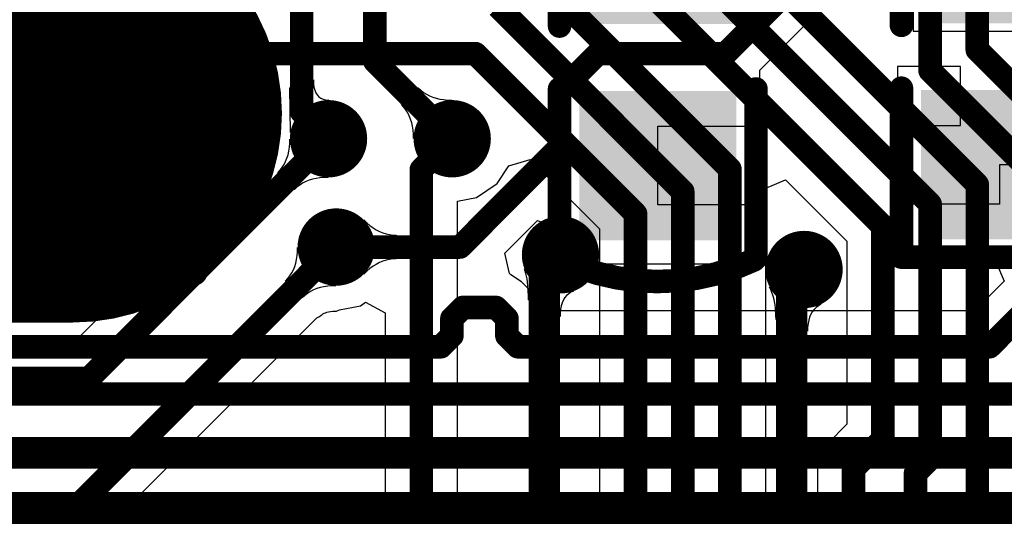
# Model space of a CAD drawing. Header units: millimetres. Extents: x 6.03 to 8.53, y 10.22 to 11.81.
# Tile 11 of 58: x 7.14 to 7.39, y 10.47 to 10.6. Entities that reach past the tile are written whole.
import ezdxf

# ---------------------------------------------------------------- set-up
doc = ezdxf.new("R2010")
doc.units = ezdxf.units.MM
doc.header["$MEASUREMENT"] = 0
for name, color, linetype in [('BottomLayer', 5, 'Continuous'), ('MultiLayer', 9, 'Continuous'), ('TopLayer', 1, 'Continuous'), ('TopOverlay', 2, 'Continuous'), ('TopPaste', 8, 'Continuous'), ('TopSolder', 216, 'Continuous')]:
    doc.layers.add(name, color=color, linetype=linetype)

# ---------------------------------------------------------------- blocks, each defined once
blk = doc.blocks.new('C0603_7')
at = {"layer": 'TopLayer'}
for points in [[(-0.0125, 0.016), (-0.0425, 0.016), (-0.0125, -0.016), (-0.0425, -0.016)], [(0.0425, 0.016), (0.0125, 0.016), (0.0425, -0.016), (0.0125, -0.016)]]:
    blk.add_solid(points, dxfattribs=at)
at = {"layer": 'TopOverlay', "const_width": 0.006}
for points in [[(-0.05154, -0.02444, -0.22601), (-0.05133, 0.02486)], [(0.05154, 0.02444, -0.227259), (0.05134, -0.02486)]]:
    blk.add_lwpolyline(points, format="xyb", dxfattribs=at)
at = {"layer": 'TopOverlay', "const_width": 0.003}
for points in [[(-0.05284, 0.02486, 1), (-0.04983, 0.02486, 1)], [(-0.0525, 0.025, 1), (-0.0495, 0.025, 1)], [(-0.0095, 0.025, 1), (-0.0065, 0.025, 1)], [(0.0065, 0.025, 1), (0.0095, 0.025, 1)], [(0.0495, 0.025, 1), (0.0525, 0.025, 1)], [(0.05004, 0.02444, 1), (0.05304, 0.02444, 1)], [(-0.05304, -0.02444, 1), (-0.05004, -0.02444, 1)], [(-0.0525, -0.025, 1), (-0.0495, -0.025, 1)], [(-0.0095, -0.025, 1), (-0.0065, -0.025, 1)], [(0.0065, -0.025, 1), (0.0095, -0.025, 1)], [(0.0495, -0.025, 1), (0.0525, -0.025, 1)], [(0.04984, -0.02486, 1), (0.05284, -0.02486, 1)]]:
    blk.add_lwpolyline(points, format="xyb", close=True, dxfattribs=at)
at = {"layer": 'TopOverlay', "const_width": 0.006}
for points in [[(-0.008, 0.025), (-0.051, 0.025)], [(0.051, 0.025), (0.008, 0.025)], [(-0.008, -0.025), (-0.051, -0.025)], [(0.051, -0.025), (0.008, -0.025)]]:
    blk.add_lwpolyline(points, dxfattribs=at)
at = {"layer": 'TopPaste'}
for points in [[(-0.0125, 0.016), (-0.0425, 0.016), (-0.0125, -0.016), (-0.0425, -0.016)], [(0.0425, 0.016), (0.0125, 0.016), (0.0425, -0.016), (0.0125, -0.016)]]:
    blk.add_solid(points, dxfattribs=at)
at = {"layer": 'TopSolder'}
for points in [[(-0.0085, 0.02), (-0.0465, 0.02), (-0.0085, -0.02), (-0.0465, -0.02)], [(0.0465, 0.02), (0.0085, 0.02), (0.0465, -0.02), (0.0085, -0.02)]]:
    blk.add_solid(points, dxfattribs=at)
blk = doc.blocks.new('SOT_223_10')
at = {"layer": 'TopLayer', "const_width": 0.09842}
blk.add_lwpolyline([(-0.02943, 0.2215), (0.02963, 0.2215)], dxfattribs=at)
at = {"layer": 'TopLayer', "const_width": 0.04921}
for points in [[(-0.05403, 0.2215, 1), (-0.00482, 0.2215, 1)], [(0.00502, 0.2215, 1), (0.05423, 0.2215, 1)]]:
    blk.add_lwpolyline(points, format="xyb", close=True, dxfattribs=at)
at = {"layer": 'TopOverlay', "const_width": 0.00787}
for points in [[(0.0601, 0.2615), (-0.0599, 0.2615)], [(-0.0599, 0.2615), (-0.0599, 0.1815)]]:
    blk.add_lwpolyline(points, dxfattribs=at)
at = {"layer": 'TopOverlay', "const_width": 0.00394}
blk.add_lwpolyline([(-0.06187, 0.2615, 1), (-0.05793, 0.2615, 1)], format="xyb", close=True, dxfattribs=at)
blk.add_lwpolyline([(-0.06187, 0.2615, 1), (-0.05793, 0.2615, 1)], format="xyb", close=True, dxfattribs=at)
at = {"layer": 'TopPaste', "const_width": 0.09842}
blk.add_lwpolyline([(-0.02943, 0.2215), (0.02963, 0.2215)], dxfattribs=at)
at = {"layer": 'TopPaste', "const_width": 0.04921}
for points in [[(-0.05403, 0.2215, 1), (-0.00482, 0.2215, 1)], [(0.00502, 0.2215, 1), (0.05423, 0.2215, 1)]]:
    blk.add_lwpolyline(points, format="xyb", close=True, dxfattribs=at)
at = {"layer": 'TopSolder', "const_width": 0.10643}
blk.add_lwpolyline([(-0.02943, 0.2215), (0.02963, 0.2215)], dxfattribs=at)
at = {"layer": 'TopSolder', "const_width": 0.05321}
for points in [[(-0.05603, 0.2215, 1), (-0.00282, 0.2215, 1)], [(0.00302, 0.2215, 1), (0.05623, 0.2215, 1)]]:
    blk.add_lwpolyline(points, format="xyb", close=True, dxfattribs=at)
blk = doc.blocks.new('0603_25')
at = {"layer": 'TopLayer'}
for points in [[(-0.0425, -0.016), (-0.0125, -0.016), (-0.0425, 0.016), (-0.0125, 0.016)], [(0.0125, -0.016), (0.0425, -0.016), (0.0125, 0.016), (0.0425, 0.016)]]:
    blk.add_solid(points, dxfattribs=at)
at = {"layer": 'TopOverlay', "const_width": 0.006}
for points in [[(-0.051, -0.025), (-0.051, 0.025)], [(-0.008, 0.025), (-0.051, 0.025)], [(0.051, 0.025), (0.008, 0.025)], [(0.051, -0.025), (0.051, 0.025)], [(-0.008, -0.025), (-0.051, -0.025)], [(0.051, -0.025), (0.008, -0.025)]]:
    blk.add_lwpolyline(points, dxfattribs=at)
at = {"layer": 'TopOverlay', "const_width": 0.003}
for points in [[(-0.0525, 0.025, 1), (-0.0495, 0.025, 1)], [(-0.0525, 0.025, 1), (-0.0495, 0.025, 1)], [(-0.0095, 0.025, 1), (-0.0065, 0.025, 1)], [(0.0065, 0.025, 1), (0.0095, 0.025, 1)], [(0.0495, 0.025, 1), (0.0525, 0.025, 1)], [(0.0495, 0.025, 1), (0.0525, 0.025, 1)], [(-0.0525, -0.025, 1), (-0.0495, -0.025, 1)], [(-0.0525, -0.025, 1), (-0.0495, -0.025, 1)], [(-0.0095, -0.025, 1), (-0.0065, -0.025, 1)], [(0.0065, -0.025, 1), (0.0095, -0.025, 1)], [(0.0495, -0.025, 1), (0.0525, -0.025, 1)], [(0.0495, -0.025, 1), (0.0525, -0.025, 1)]]:
    blk.add_lwpolyline(points, format="xyb", close=True, dxfattribs=at)
at = {"layer": 'TopPaste'}
for points in [[(-0.0425, -0.016), (-0.0125, -0.016), (-0.0425, 0.016), (-0.0125, 0.016)], [(0.0125, -0.016), (0.0425, -0.016), (0.0125, 0.016), (0.0425, 0.016)]]:
    blk.add_solid(points, dxfattribs=at)
at = {"layer": 'TopSolder'}
for points in [[(-0.0465, -0.02), (-0.0085, -0.02), (-0.0465, 0.02), (-0.0085, 0.02)], [(0.0085, -0.02), (0.0465, -0.02), (0.0085, 0.02), (0.0465, 0.02)]]:
    blk.add_solid(points, dxfattribs=at)

msp = doc.modelspace()

# ---------------------------------------------------------------- linework, layer by layer
at = {"layer": 'BottomLayer'}
for p, q in [((7.02362, 10.74757), (7.19107, 10.58013)), ((7.19107, 10.58013), (7.19404, 10.57814)), ((7.19404, 10.57814), (7.19756, 10.57744)), ((7.19756, 10.57744), (7.19784, 10.57744)), ((7.19784, 10.57744), (7.20051, 10.57244)), ((7.19964, 10.57114), (7.19858, 10.56578)), ((7.20051, 10.57244), (7.19964, 10.57114)), ((7.19817, 10.56354), (7.19809, 10.56302)), ((7.19822, 10.56413), (7.19817, 10.56354)), ((7.19823, 10.56499), (7.19822, 10.56413)), ((7.19858, 10.56578), (7.19823, 10.56499)), ((7.20462, 10.56278), (7.2047, 10.5638)), ((7.2047, 10.5638), (7.20473, 10.56486)), ((7.20473, 10.56486), (7.21447, 10.55512)), ((7.19725, 10.5611), (7.19685, 10.56066)), ((7.19743, 10.56133), (7.19725, 10.5611)), ((7.19759, 10.56159), (7.19743, 10.56133)), ((7.19773, 10.56187), (7.19759, 10.56159)), ((7.19787, 10.56219), (7.19773, 10.56187)), ((7.19798, 10.56257), (7.19787, 10.56219)), ((7.19809, 10.56302), (7.19798, 10.56257)), ((7.20426, 10.56087), (7.20447, 10.5618)), ((7.20447, 10.5618), (7.20462, 10.56278)), ((7.1966, 10.55997), (7.14974, 10.51311)), ((7.19685, 10.56066), (7.1966, 10.55997)), ((7.20324, 10.55837), (7.20364, 10.55916)), ((7.20364, 10.55916), (7.20398, 10.55999)), ((7.20398, 10.55999), (7.20426, 10.56087)), ((7.26049, 10.55804), (7.26588, 10.55972)), ((7.26588, 10.55972), (7.28357, 10.54203)), ((7.20164, 10.55628), (7.20224, 10.55693)), ((7.20588, 10.55204), (7.20164, 10.55628)), ((7.20224, 10.55693), (7.20277, 10.55763)), ((7.20277, 10.55763), (7.20324, 10.55837)), ((7.25748, 10.55354), (7.26049, 10.55804)), ((7.20797, 10.55363), (7.20723, 10.55316)), ((7.20876, 10.55404), (7.20797, 10.55363)), ((7.2096, 10.55438), (7.20876, 10.55404)), ((7.21048, 10.55465), (7.2096, 10.55438)), ((7.21141, 10.55486), (7.21048, 10.55465)), ((7.21238, 10.55501), (7.21141, 10.55486)), ((7.2134, 10.5551), (7.21238, 10.55501)), ((7.21447, 10.55512), (7.2134, 10.5551)), ((7.25224, 10.55004), (7.25748, 10.55354)), ((7.32593, 10.55241), (7.33093, 10.55448)), ((7.33093, 10.55448), (7.34653, 10.53887)), ((7.20653, 10.55263), (7.20588, 10.55204)), ((7.20723, 10.55316), (7.20653, 10.55263)), ((7.32593, 10.43486), (7.32593, 10.55241)), ((7.24737, 10.54907), (7.25224, 10.55004)), ((7.24737, 10.46425), (7.24737, 10.54907)), ((7.28357, 10.54203), (7.28357, 10.46059)), ((7.34653, 10.53887), (7.34653, 10.49229)), ((7.20659, 10.53522), (7.20667, 10.53624)), ((7.20667, 10.53624), (7.20669, 10.5373)), ((7.20669, 10.5373), (7.21644, 10.52756)), ((7.20623, 10.53332), (7.20644, 10.53424)), ((7.20644, 10.53424), (7.20659, 10.53522)), ((7.20521, 10.53081), (7.20561, 10.5316)), ((7.20561, 10.5316), (7.20595, 10.53243)), ((7.20595, 10.53243), (7.20623, 10.53332)), ((7.26466, 10.53128), (7.26446, 10.53183)), ((7.26446, 10.53183), (7.27694, 10.52617)), ((7.26484, 10.53067), (7.26466, 10.53128)), ((7.20361, 10.52872), (7.20421, 10.52937)), ((7.20785, 10.52448), (7.20361, 10.52872)), ((7.20421, 10.52937), (7.20474, 10.53007)), ((7.20474, 10.53007), (7.20521, 10.53081)), ((7.26513, 10.5293), (7.26484, 10.53067)), ((7.26525, 10.52853), (7.26513, 10.5293)), ((7.2655, 10.52498), (7.26525, 10.52853)), ((7.20994, 10.52607), (7.2092, 10.5256)), ((7.21073, 10.52648), (7.20994, 10.52607)), ((7.21157, 10.52682), (7.21073, 10.52648)), ((7.21245, 10.52709), (7.21157, 10.52682)), ((7.21338, 10.52731), (7.21245, 10.52709)), ((7.21435, 10.52745), (7.21338, 10.52731)), ((7.21537, 10.52754), (7.21435, 10.52745)), ((7.21644, 10.52756), (7.21537, 10.52754)), ((7.27629, 10.52588), (7.27571, 10.52551)), ((7.27694, 10.52617), (7.27629, 10.52588)), ((7.32717, 10.52656), (7.32686, 10.52722)), ((7.32686, 10.52722), (7.33993, 10.52284)), ((7.32745, 10.52586), (7.32717, 10.52656)), ((7.3277, 10.52513), (7.32745, 10.52586)), ((7.2085, 10.52507), (7.20785, 10.52448)), ((7.2092, 10.5256), (7.2085, 10.52507)), ((7.22272, 10.52248), (7.22401, 10.52334)), ((7.22401, 10.52334), (7.22901, 10.52067)), ((7.26551, 10.52396), (7.2655, 10.52498)), ((7.27351, 10.51969), (7.26551, 10.52396)), ((7.27437, 10.52393), (7.27406, 10.52324)), ((7.27474, 10.52454), (7.27437, 10.52393)), ((7.27519, 10.52507), (7.27474, 10.52454)), ((7.27571, 10.52551), (7.27519, 10.52507)), ((7.32791, 10.52437), (7.3277, 10.52513)), ((7.32824, 10.52272), (7.32791, 10.52437)), ((7.21377, 10.5207), (7.21415, 10.52082)), ((7.21415, 10.52082), (7.21459, 10.52092)), ((7.21459, 10.52092), (7.21511, 10.521)), ((7.21511, 10.521), (7.2157, 10.52105)), ((7.2157, 10.52105), (7.21657, 10.52107)), ((7.21657, 10.52107), (7.21735, 10.52141)), ((7.21735, 10.52141), (7.22272, 10.52248)), ((7.27364, 10.52163), (7.27354, 10.5207)), ((7.27382, 10.52247), (7.27364, 10.52163)), ((7.27406, 10.52324), (7.27382, 10.52247)), ((7.32835, 10.52185), (7.32824, 10.52272)), ((7.32848, 10.51999), (7.32835, 10.52185)), ((7.33773, 10.52094), (7.33736, 10.52029)), ((7.33818, 10.52152), (7.33773, 10.52094)), ((7.33869, 10.52203), (7.33818, 10.52152)), ((7.33927, 10.52247), (7.33869, 10.52203)), ((7.33993, 10.52284), (7.33927, 10.52247)), ((7.13695, 10.44484), (7.21155, 10.51943)), ((7.21155, 10.51943), (7.21224, 10.51969)), ((7.21224, 10.51969), (7.21267, 10.52009)), ((7.21267, 10.52009), (7.21291, 10.52026)), ((7.21291, 10.52026), (7.21316, 10.52042)), ((7.21316, 10.52042), (7.21344, 10.52057)), ((7.21344, 10.52057), (7.21377, 10.5207)), ((7.22901, 10.52067), (7.22901, 10.46045)), ((7.27354, 10.5207), (7.27351, 10.51969)), ((7.3285, 10.519), (7.32848, 10.51999)), ((7.3365, 10.51598), (7.3285, 10.519)), ((7.33681, 10.51878), (7.33664, 10.51792)), ((7.33705, 10.51957), (7.33681, 10.51878)), ((7.33736, 10.52029), (7.33705, 10.51957)), ((7.33653, 10.51699), (7.3365, 10.51598)), ((7.33664, 10.51792), (7.33653, 10.51699)), ((7.14974, 10.51311), (7.03346, 10.51311)), ((7.34653, 10.49229), (7.34176, 10.48752)), ((7.34176, 10.48752), (7.33977, 10.48454)), ((7.33977, 10.48454), (7.33907, 10.48103)), ((7.33907, 10.48103), (7.33907, 10.43486))]:
    msp.add_line(p, q, dxfattribs=at)
for points, const_width in [([(6.95189, 10.83228), (7.19756, 10.58661)], 0.006), ([(7.36773, 10.58227), (7.36773, 10.72403)], 0.006), ([(7.37973, 10.58759), (7.37973, 10.71635)], 0.006), ([(7.28304, 10.64998), (7.37974, 10.55329)], 0.006), ([(7.27807, 10.63798), (7.36774, 10.54832)], 0.006), ([(7.2724, 10.62598), (7.35571, 10.54268)], 0.006), ([(7.26181, 10.61221), (7.31675, 10.55727)], 0.006), ([(7.25769, 10.59861), (7.30475, 10.55155)], 0.006), ([(7.19756, 10.58661), (7.25197, 10.58661)], 0.006), ([(7.25197, 10.58661), (7.29275, 10.54583)], 0.006), ([(7.37973, 10.58759), (7.42699, 10.54034)], 0.006), ([(7.36773, 10.58227), (7.39549, 10.55451)], 0.006), ([(7.15354, 10.50394), (7.21457, 10.56496)], 0.006), ([(7.23819, 10.55709), (7.24606, 10.56496)], 0.006), ([(7.23819, 10.46045), (7.23819, 10.55709)], 0.006), ([(7.31675, 10.39533), (7.31675, 10.55727)], 0.006), ([(7.37974, 10.39533), (7.37974, 10.55329)], 0.006), ([(7.30475, 10.45182), (7.30475, 10.55155)], 0.006), ([(7.36774, 10.48356), (7.36774, 10.54832)], 0.006), ([(7.29275, 10.45679), (7.29275, 10.54583)], 0.006), ([(7.35571, 10.48849), (7.35571, 10.54268)], 0.006), ([(7.12778, 10.44864), (7.21654, 10.5374)], 0.006), ([(7.26951, 10.53132), (7.27362, 10.53543)], 0.008), ([(7.26951, 10.39533), (7.26951, 10.53132)], 0.008), ([(7.3325, 10.52856), (7.33563, 10.53169)], 0.008), ([(7.3325, 10.39533), (7.3325, 10.52856)], 0.008), ([(7.03346, 10.50394), (7.15354, 10.50394)], 0.006), ([(7.34825, 10.48103), (7.35571, 10.48849)], 0.006), ([(7.364, 10.47981), (7.36774, 10.48356)], 0.006), ([(7.34825, 10.39533), (7.34825, 10.48103)], 0.006), ([(7.364, 10.39533), (7.364, 10.47981)], 0.006)]:
    msp.add_lwpolyline(points, dxfattribs=dict(at, const_width=const_width))
for points, const_width in [([(7.19606, 10.58661, 1), (7.19906, 10.58661, 1)], 0.003), ([(7.19606, 10.58661, 1), (7.19906, 10.58661, 1)], 0.003), ([(7.25047, 10.58661, 1), (7.25347, 10.58661, 1)], 0.003), ([(7.25047, 10.58661, 1), (7.25347, 10.58661, 1)], 0.003), ([(7.37823, 10.58759, 1), (7.38123, 10.58759, 1)], 0.003), ([(7.37823, 10.58759, 1), (7.38123, 10.58759, 1)], 0.003), ([(7.36623, 10.58227, 1), (7.36923, 10.58227, 1)], 0.003), ([(7.36623, 10.58227, 1), (7.36923, 10.58227, 1)], 0.003), ([(7.20965, 10.56496, 1), (7.21949, 10.56496, 1)], 0.00984), ([(7.24114, 10.56496, 1), (7.25098, 10.56496, 1)], 0.00984), ([(7.21307, 10.56496, 1), (7.21607, 10.56496, 1)], 0.003), ([(7.24456, 10.56496, 1), (7.24756, 10.56496, 1)], 0.003), ([(7.23669, 10.55709, 1), (7.23969, 10.55709, 1)], 0.003), ([(7.23669, 10.55709, 1), (7.23969, 10.55709, 1)], 0.003), ([(7.31525, 10.55727, 1), (7.31825, 10.55727, 1)], 0.003), ([(7.31525, 10.55727, 1), (7.31825, 10.55727, 1)], 0.003), ([(7.37824, 10.55329, 1), (7.38124, 10.55329, 1)], 0.003), ([(7.37824, 10.55329, 1), (7.38124, 10.55329, 1)], 0.003), ([(7.30325, 10.55155, 1), (7.30625, 10.55155, 1)], 0.003), ([(7.30325, 10.55155, 1), (7.30625, 10.55155, 1)], 0.003), ([(7.36624, 10.54832, 1), (7.36924, 10.54832, 1)], 0.003), ([(7.36624, 10.54832, 1), (7.36924, 10.54832, 1)], 0.003), ([(7.29125, 10.54583, 1), (7.29425, 10.54583, 1)], 0.003), ([(7.29125, 10.54583, 1), (7.29425, 10.54583, 1)], 0.003), ([(7.21161, 10.5374, 1), (7.22146, 10.5374, 1)], 0.00984), ([(7.2687, 10.53543, 1), (7.27854, 10.53543, 1)], 0.00984), ([(7.35421, 10.54268, 1), (7.35721, 10.54268, 1)], 0.003), ([(7.35421, 10.54268, 1), (7.35721, 10.54268, 1)], 0.003), ([(7.33071, 10.53169, 1), (7.34055, 10.53169, 1)], 0.00984), ([(7.21504, 10.5374, 1), (7.21804, 10.5374, 1)], 0.003), ([(7.27162, 10.53543, 1), (7.27562, 10.53543, 1)], 0.004), ([(7.26751, 10.53132, 1), (7.27151, 10.53132, 1)], 0.004), ([(7.26751, 10.53132, 1), (7.27151, 10.53132, 1)], 0.004), ([(7.33363, 10.53169, 1), (7.33763, 10.53169, 1)], 0.004), ([(7.3305, 10.52856, 1), (7.3345, 10.52856, 1)], 0.004), ([(7.3305, 10.52856, 1), (7.3345, 10.52856, 1)], 0.004), ([(7.15204, 10.50394, 1), (7.15504, 10.50394, 1)], 0.003), ([(7.15204, 10.50394, 1), (7.15504, 10.50394, 1)], 0.003), ([(7.35421, 10.48849, 1), (7.35721, 10.48849, 1)], 0.003), ([(7.35421, 10.48849, 1), (7.35721, 10.48849, 1)], 0.003), ([(7.36624, 10.48356, 1), (7.36924, 10.48356, 1)], 0.003), ([(7.36624, 10.48356, 1), (7.36924, 10.48356, 1)], 0.003), ([(7.34675, 10.48103, 1), (7.34975, 10.48103, 1)], 0.003), ([(7.34675, 10.48103, 1), (7.34975, 10.48103, 1)], 0.003), ([(7.3625, 10.47981, 1), (7.3655, 10.47981, 1)], 0.003), ([(7.3625, 10.47981, 1), (7.3655, 10.47981, 1)], 0.003)]:
    msp.add_lwpolyline(points, format="xyb", close=True, dxfattribs=dict(at, const_width=const_width))
at = {"layer": 'MultiLayer', "const_width": 0.00984}
for points in [[(7.20965, 10.56496, 1), (7.21949, 10.56496, 1)], [(7.24114, 10.56496, 1), (7.25098, 10.56496, 1)], [(7.21161, 10.5374, 1), (7.22146, 10.5374, 1)], [(7.2687, 10.53543, 1), (7.27854, 10.53543, 1)], [(7.33071, 10.53169, 1), (7.34055, 10.53169, 1)]]:
    msp.add_lwpolyline(points, format="xyb", close=True, dxfattribs=at)
at = {"layer": 'TopLayer'}
for p, q in [((7.36343, 10.59877), (7.36343, 10.59233)), ((7.33607, 10.59411), (7.33806, 10.59709)), ((7.32439, 10.58242), (7.33607, 10.59411)), ((7.36343, 10.59233), (7.40743, 10.59233)), ((7.32439, 10.56813), (7.32439, 10.58242)), ((7.37543, 10.58333), (7.35943, 10.58333)), ((7.35943, 10.58333), (7.35943, 10.56833)), ((7.37543, 10.56833), (7.37543, 10.58333)), ((7.20472, 10.57794), (7.21072, 10.57993)), ((7.21072, 10.57993), (7.21076, 10.57896)), ((7.21076, 10.57896), (7.21087, 10.57809)), ((7.20485, 10.56655), (7.20472, 10.57794)), ((7.21087, 10.57809), (7.21107, 10.57732)), ((7.21107, 10.57732), (7.21134, 10.57666)), ((7.21134, 10.57666), (7.2117, 10.5761)), ((7.2117, 10.5761), (7.21212, 10.57563)), ((7.23314, 10.57364), (7.23738, 10.57789)), ((7.23738, 10.57789), (7.23803, 10.57729)), ((7.23803, 10.57729), (7.23873, 10.57676)), ((7.23873, 10.57676), (7.23947, 10.57629)), ((7.23947, 10.57629), (7.24026, 10.57589)), ((7.21462, 10.5748), (7.20485, 10.56655)), ((7.21212, 10.57563), (7.21263, 10.57527)), ((7.21263, 10.57527), (7.21322, 10.57502)), ((7.21322, 10.57502), (7.21388, 10.57486)), ((7.21388, 10.57486), (7.21462, 10.5748)), ((7.23373, 10.57299), (7.23314, 10.57364)), ((7.24596, 10.5748), (7.23622, 10.56506)), ((7.24026, 10.57589), (7.2411, 10.57555)), ((7.2411, 10.57555), (7.24198, 10.57527)), ((7.24198, 10.57527), (7.2429, 10.57506)), ((7.2429, 10.57506), (7.24388, 10.57491)), ((7.24388, 10.57491), (7.2449, 10.57482)), ((7.2449, 10.57482), (7.24596, 10.5748)), ((7.23427, 10.5723), (7.23373, 10.57299)), ((7.23473, 10.57155), (7.23427, 10.5723)), ((7.23514, 10.57076), (7.23473, 10.57155)), ((7.23548, 10.56993), (7.23514, 10.57076)), ((7.23575, 10.56905), (7.23548, 10.56993)), ((7.23597, 10.56812), (7.23575, 10.56905)), ((7.23612, 10.56715), (7.23597, 10.56812)), ((7.2362, 10.56613), (7.23612, 10.56715)), ((7.23622, 10.56506), (7.2362, 10.56613)), ((7.29839, 10.54813), (7.29839, 10.56813)), ((7.29839, 10.56813), (7.32439, 10.56813)), ((7.35943, 10.56833), (7.37543, 10.56833)), ((7.39543, 10.55833), (7.38543, 10.55833)), ((7.38543, 10.55833), (7.38543, 10.54833)), ((7.32439, 10.54813), (7.29839, 10.54813)), ((7.32439, 10.53313), (7.32439, 10.54813)), ((7.38543, 10.54833), (7.35943, 10.54833)), ((7.35943, 10.54833), (7.35943, 10.53333)), ((7.22356, 10.53051), (7.22356, 10.54429)), ((7.22356, 10.54429), (7.22433, 10.54355)), ((7.22433, 10.54355), (7.22511, 10.54289)), ((7.25946, 10.53585), (7.26777, 10.54416)), ((7.26777, 10.54416), (7.27239, 10.54225)), ((7.22511, 10.54289), (7.22591, 10.54231)), ((7.22591, 10.54231), (7.22671, 10.5418)), ((7.22671, 10.5418), (7.22753, 10.54137)), ((7.22753, 10.54137), (7.22837, 10.54102)), ((7.22837, 10.54102), (7.22921, 10.54075)), ((7.27239, 10.54225), (7.27239, 10.53313)), ((7.22921, 10.54075), (7.23007, 10.54056)), ((7.23007, 10.54056), (7.23093, 10.54044)), ((7.23093, 10.54044), (7.23182, 10.5404)), ((7.23182, 10.5404), (7.23182, 10.5344)), ((7.22753, 10.53343), (7.22671, 10.533)), ((7.22837, 10.53378), (7.22753, 10.53343)), ((7.22921, 10.53405), (7.22837, 10.53378)), ((7.23007, 10.53425), (7.22921, 10.53405)), ((7.23093, 10.53436), (7.23007, 10.53425)), ((7.23182, 10.5344), (7.23093, 10.53436)), ((7.26065, 10.53068), (7.25946, 10.53585)), ((7.22433, 10.53125), (7.22356, 10.53051)), ((7.22511, 10.53191), (7.22433, 10.53125)), ((7.22591, 10.5325), (7.22511, 10.53191)), ((7.22671, 10.533), (7.22591, 10.5325)), ((7.27239, 10.53313), (7.32439, 10.53313)), ((7.35943, 10.53333), (7.38465, 10.53333)), ((7.38465, 10.53333), (7.38656, 10.52871)), ((7.26099, 10.53031), (7.26065, 10.53068)), ((7.26367, 10.52852), (7.26099, 10.53031)), ((7.26647, 10.52572), (7.26367, 10.52852)), ((7.38656, 10.52871), (7.37907, 10.52121)), ((7.26846, 10.52274), (7.26647, 10.52572)), ((7.26876, 10.52121), (7.26846, 10.52274)), ((7.37907, 10.52121), (7.26876, 10.52121))]:
    msp.add_line(p, q, dxfattribs=at)
for points, const_width in [([(7.22638, 10.58465), (7.22638, 10.66929)], 0.006), ([(7.3156, 10.58661), (7.32958, 10.6006)], 0.006), ([(7.20772, 10.57181), (7.20772, 10.59993)], 0.006), ([(7.27339, 10.57686), (7.28314, 10.58661)], 0.006), ([(7.28314, 10.58661), (7.3156, 10.58661)], 0.006), ([(7.22638, 10.58465), (7.24606, 10.56496)], 0.006), ([(7.27339, 10.56276), (7.27339, 10.57686)], 0.006), ([(7.20772, 10.57181), (7.21457, 10.56496)], 0.006), ([(7.24803, 10.5374), (7.27339, 10.56276)], 0.006), ([(7.38287, 10.51203), (7.41043, 10.5396)], 0.006), ([(7.21654, 10.5374), (7.24803, 10.5374)], 0.006), ([(7.24598, 10.51923), (7.24878, 10.52203)], 0.006), ([(7.24878, 10.52203), (7.25718, 10.52203)], 0.006), ([(7.25718, 10.52203), (7.25998, 10.51923)], 0.006), ([(7.24598, 10.51483), (7.24598, 10.51923)], 0.006), ([(7.25998, 10.51483), (7.25998, 10.51923)], 0.006), ([(7.24318, 10.51203), (7.24598, 10.51483)], 0.006), ([(7.25998, 10.51483), (7.26278, 10.51203)], 0.006), ([(7.06277, 10.51203), (7.21098, 10.51203)], 0.006), ([(7.21098, 10.51203), (7.21798, 10.51203)], 0.006), ([(7.21798, 10.51203), (7.23198, 10.51203)], 0.006), ([(7.23198, 10.51203), (7.24318, 10.51203)], 0.006), ([(7.26278, 10.51203), (7.27797, 10.51203)], 0.006), ([(7.27797, 10.51203), (7.38287, 10.51203)], 0.006), ([(7.055, 10.5), (7.39063, 10.5)], 0.006), ([(7.04409, 10.48503), (7.64566, 10.48503)], 0.008), ([(7.07527, 10.46503), (7.65881, 10.46503)], 0.02)]:
    msp.add_lwpolyline(points, dxfattribs=dict(at, const_width=const_width))
for points, const_width in [([(7.28164, 10.58661, 1), (7.28464, 10.58661, 1)], 0.003), ([(7.28164, 10.58661, 1), (7.28464, 10.58661, 1)], 0.003), ([(7.3141, 10.58661, 1), (7.3171, 10.58661, 1)], 0.003), ([(7.3141, 10.58661, 1), (7.3171, 10.58661, 1)], 0.003), ([(7.22488, 10.58465, 1), (7.22788, 10.58465, 1)], 0.003), ([(7.22488, 10.58465, 1), (7.22788, 10.58465, 1)], 0.003), ([(7.27189, 10.57686, 1), (7.27489, 10.57686, 1)], 0.003), ([(7.27189, 10.57686, 1), (7.27489, 10.57686, 1)], 0.003), ([(7.20622, 10.57181, 1), (7.20922, 10.57181, 1)], 0.003), ([(7.20622, 10.57181, 1), (7.20922, 10.57181, 1)], 0.003), ([(7.20965, 10.56496, 1), (7.21949, 10.56496, 1)], 0.00984), ([(7.24114, 10.56496, 1), (7.25098, 10.56496, 1)], 0.00984), ([(7.21307, 10.56496, 1), (7.21607, 10.56496, 1)], 0.003), ([(7.24456, 10.56496, 1), (7.24756, 10.56496, 1)], 0.003), ([(7.27189, 10.56276, 1), (7.27489, 10.56276, 1)], 0.003), ([(7.27189, 10.56276, 1), (7.27489, 10.56276, 1)], 0.003), ([(7.21161, 10.5374, 1), (7.22146, 10.5374, 1)], 0.00984), ([(7.2687, 10.53543, 1), (7.27854, 10.53543, 1)], 0.00984), ([(7.33071, 10.53169, 1), (7.34055, 10.53169, 1)], 0.00984), ([(7.21504, 10.5374, 1), (7.21804, 10.5374, 1)], 0.003), ([(7.24653, 10.5374, 1), (7.24953, 10.5374, 1)], 0.003), ([(7.24653, 10.5374, 1), (7.24953, 10.5374, 1)], 0.003), ([(7.24728, 10.52203, 1), (7.25028, 10.52203, 1)], 0.003), ([(7.24728, 10.52203, 1), (7.25028, 10.52203, 1)], 0.003), ([(7.25568, 10.52203, 1), (7.25868, 10.52203, 1)], 0.003), ([(7.25568, 10.52203, 1), (7.25868, 10.52203, 1)], 0.003), ([(7.24448, 10.51923, 1), (7.24748, 10.51923, 1)], 0.003), ([(7.24448, 10.51923, 1), (7.24748, 10.51923, 1)], 0.003), ([(7.25848, 10.51923, 1), (7.26148, 10.51923, 1)], 0.003), ([(7.25848, 10.51923, 1), (7.26148, 10.51923, 1)], 0.003), ([(7.24448, 10.51483, 1), (7.24748, 10.51483, 1)], 0.003), ([(7.24448, 10.51483, 1), (7.24748, 10.51483, 1)], 0.003), ([(7.25848, 10.51483, 1), (7.26148, 10.51483, 1)], 0.003), ([(7.25848, 10.51483, 1), (7.26148, 10.51483, 1)], 0.003), ([(7.20948, 10.51203, 1), (7.21248, 10.51203, 1)], 0.003), ([(7.20948, 10.51203, 1), (7.21248, 10.51203, 1)], 0.003), ([(7.21648, 10.51203, 1), (7.21948, 10.51203, 1)], 0.003), ([(7.21648, 10.51203, 1), (7.21948, 10.51203, 1)], 0.003), ([(7.23048, 10.51203, 1), (7.23348, 10.51203, 1)], 0.003), ([(7.23048, 10.51203, 1), (7.23348, 10.51203, 1)], 0.003), ([(7.24168, 10.51203, 1), (7.24468, 10.51203, 1)], 0.003), ([(7.24168, 10.51203, 1), (7.24468, 10.51203, 1)], 0.003), ([(7.26128, 10.51203, 1), (7.26428, 10.51203, 1)], 0.003), ([(7.26128, 10.51203, 1), (7.26428, 10.51203, 1)], 0.003), ([(7.27647, 10.51203, 1), (7.27947, 10.51203, 1)], 0.003), ([(7.27647, 10.51203, 1), (7.27947, 10.51203, 1)], 0.003), ([(7.38137, 10.51203, 1), (7.38437, 10.51203, 1)], 0.003), ([(7.38137, 10.51203, 1), (7.38437, 10.51203, 1)], 0.003)]:
    msp.add_lwpolyline(points, format="xyb", close=True, dxfattribs=dict(at, const_width=const_width))

# ---------------------------------------------------------------- block references
for name, p, rotation in [('SOT_223_10', (7.12008, 10.79291), 180), ('C0603_7', (7.29839, 10.58563), 90), ('0603_25', (7.38543, 10.58583), 90)]:
    msp.add_blockref(name, p, dxfattribs=dict(rotation=rotation))

doc.saveas('drawing.dxf')
